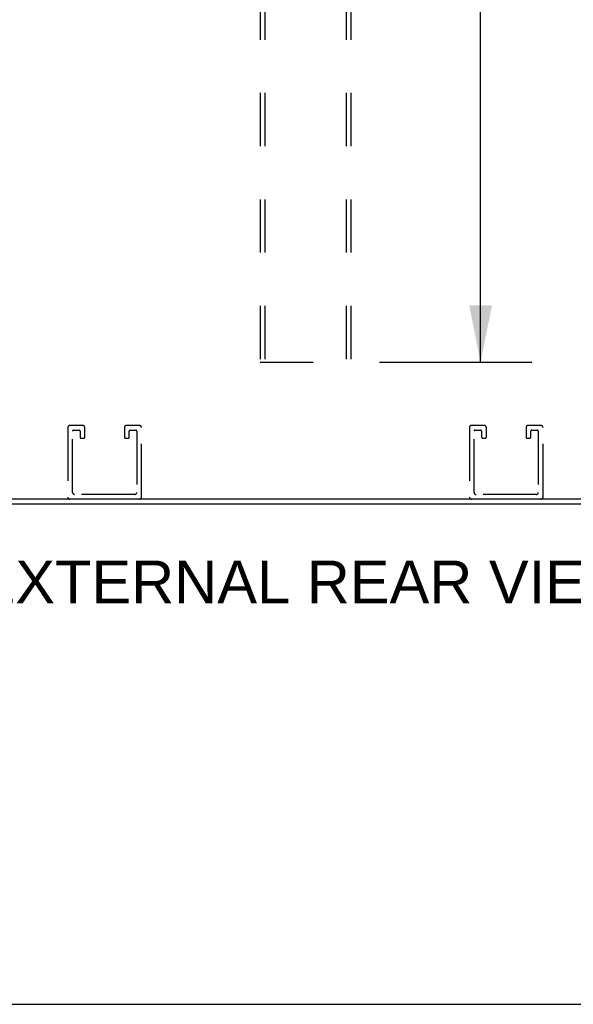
# Model space of a CAD drawing. Header units: inches. Extents: x 0 to 213, y 0 to 138.
# Tile 44 of 50: x 171 to 183, y 0 to 22. Entities that reach past the tile are written whole.
import ezdxf

# ---------------------------------------------------------------- set-up
doc = ezdxf.new("R2010")
doc.units = ezdxf.units.IN
doc.header["$LTSCALE"] = 11.736377
doc.header["$MEASUREMENT"] = 0
doc.linetypes.add('HIDDEN', pattern=[0.2, 0.1, -0.1])
doc.layers.get('0').update_dxf_attribs({"linetype": 'CONTINUOUS'})
doc.layers.add('DEFAULT_2', color=8, linetype='HIDDEN')
doc.layers.add('DIMENSIONS', color=7, linetype='CONTINUOUS')
doc.styles.get("Standard").update_dxf_attribs({"font": 'arial.ttf'})
doc.dimstyles.new('DIMSTYLE_1', dxfattribs={"dimtxt": 0.941421, "dimasz": 1.255227, "dimexe": 0.09, "dimexo": 0.07, "dimgap": 0.0375, "dimtad": 0, "dimtih": 1, "dimtoh": 1, "dimzin": 4, "dimdsep": 46, "dimtxsty": 'Standard', "dimblk": '_FILLED', "dimblk1": '_FILLED', "dimblk2": '_FILLED', "dimcen": 0.09, "dimazin": 1, "dimtfac": 1, "dimtdec": 3, "dimtofl": 0, "dimtmove": 0, "dimatfit": 3, "dimldrblk": '_FILLED', "dimfxl": 0, "dimtolj": 1, "dimtzin": 4, "dimarcsym": 0})

# ---------------------------------------------------------------- blocks, each defined once
blk = doc.blocks.new('_FILLED')
at = {"color": 0, "linetype": 'ByBlock'}
blk.add_solid([(0, 0), (-1, 0.2), (-1, -0.2)], dxfattribs=at)
blk = doc.blocks.new('*D5')
at = {"layer": 'DIMENSIONS', "color": 2, "linetype": 'Continuous'}
for p, q in [((179.104, 78.773), (182.466, 78.773)), ((181.336, 78.773), (181.336, 47.406)), ((181.336, 14.157), (181.336, 45.524)), ((179.104, 14.157), (182.466, 14.157))]:
    blk.add_line(p, q, dxfattribs=at)
at = {"layer": 'DIMENSIONS', "color": 2, "linetype": 'Continuous', "xscale": 1.2552274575, "yscale": 1.2552274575, "zscale": 1.2552274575}
for p, rotation in [((181.336, 78.773), 90), ((181.336, 14.157), 270)]:
    blk.add_blockref('_FILLED', p, dxfattribs=dict(at, rotation=rotation))
at = {"layer": 'DIMENSIONS', "color": 2, "linetype": 'Continuous', "insert": (181.336, 46.936), "char_height": 0.9414, "width": 3.28972, "attachment_point": 2, "line_spacing_factor": 0.9}
blk.add_mtext('64.62', dxfattribs=at)

msp = doc.modelspace()

# ---------------------------------------------------------------- linework, layer by layer
at = {"color": 3, "linetype": 'Continuous'}
for p, q in [((200.975, 11.136), (153.969, 11.136)), ((153.902, 11.032), (201.042, 11.032))]:
    msp.add_line(p, q, dxfattribs=at)
at = {"color": 7, "linetype": 'Continuous'}
msp.add_line((0, 0), (213.389, 0), dxfattribs=at)
at = {"layer": 'DEFAULT_2', "color": 8, "linetype": 'HIDDEN'}
for p, q in [((176.472, 78.773), (176.472, 14.157)), ((176.576, 78.773), (176.576, 14.157)), ((178.368, 78.773), (178.368, 14.157)), ((178.472, 78.773), (178.472, 14.157)), ((176.472, 14.157), (178.472, 14.157)), ((172.23, 12.715), (172.23, 11.182)), ((172.559, 12.761), (172.276, 12.761)), ((172.334, 11.286), (172.334, 12.634)), ((172.357, 12.657), (172.478, 12.657)), ((172.501, 12.634), (172.501, 12.503)), ((172.605, 12.503), (172.605, 12.715)), ((173.48, 12.715), (173.48, 12.503)), ((173.809, 12.761), (173.526, 12.761)), ((173.584, 12.503), (173.584, 12.634)), ((173.607, 12.657), (173.728, 12.657)), ((173.751, 12.634), (173.751, 11.286)), ((173.855, 11.182), (173.855, 12.715)), ((181.088, 12.715), (181.088, 11.182)), ((181.417, 12.761), (181.134, 12.761)), ((181.192, 11.286), (181.192, 12.634)), ((181.215, 12.657), (181.336, 12.657)), ((181.359, 12.634), (181.359, 12.503)), ((181.463, 12.503), (181.463, 12.715)), ((182.338, 12.715), (182.338, 12.503)), ((182.667, 12.761), (182.384, 12.761)), ((182.442, 12.503), (182.442, 12.634)), ((182.465, 12.657), (182.586, 12.657)), ((182.609, 12.634), (182.609, 11.286)), ((182.713, 11.182), (182.713, 12.715)), ((172.524, 12.48), (172.582, 12.48)), ((173.503, 12.48), (173.561, 12.48)), ((181.382, 12.48), (181.44, 12.48)), ((182.361, 12.48), (182.419, 12.48)), ((173.705, 11.24), (172.38, 11.24)), ((182.563, 11.24), (181.238, 11.24))]:
    msp.add_line(p, q, dxfattribs=at)
for centre, radius, start, end in [((172.276, 12.715), 0.046, 90, 180), ((172.357, 12.634), 0.023, 90, 180), ((172.478, 12.634), 0.023, 0, 90), ((172.559, 12.715), 0.046, 0, 90), ((173.526, 12.715), 0.046, 90, 180), ((173.607, 12.634), 0.023, 90, 180), ((173.728, 12.634), 0.023, 0, 90), ((173.809, 12.715), 0.046, 0, 90), ((181.134, 12.715), 0.046, 90, 180), ((181.215, 12.634), 0.023, 90, 180), ((181.336, 12.634), 0.023, 0, 90), ((181.417, 12.715), 0.046, 0, 90), ((182.384, 12.715), 0.046, 90, 180), ((182.465, 12.634), 0.023, 90, 180), ((182.586, 12.634), 0.023, 0, 90), ((182.667, 12.715), 0.046, 0, 90), ((172.524, 12.503), 0.023, 180, 270), ((172.582, 12.503), 0.023, 270, 360), ((173.503, 12.503), 0.023, 180, 270), ((173.561, 12.503), 0.023, 270, 360), ((181.382, 12.503), 0.023, 180, 270), ((181.44, 12.503), 0.023, 270, 360), ((182.361, 12.503), 0.023, 180, 270), ((182.419, 12.503), 0.023, 270, 360), ((172.276, 11.182), 0.046, 180, 270), ((172.38, 11.286), 0.046, 180, 270), ((173.705, 11.286), 0.046, 270, 360), ((173.809, 11.182), 0.046, 270, 360), ((181.134, 11.182), 0.046, 180, 270), ((181.238, 11.286), 0.046, 180, 270), ((182.563, 11.286), 0.046, 270, 360), ((182.667, 11.182), 0.046, 270, 360)]:
    msp.add_arc(centre, radius, start, end, dxfattribs=at)

# ---------------------------------------------------------------- texts
at = {"layer": 'DIMENSIONS', "color": 2, "linetype": 'Continuous', "insert": (177.537, 9.782), "char_height": 0.94142, "width": 14.65676, "attachment_point": 2, "line_spacing_factor": 0.9}
msp.add_mtext('EXTERNAL REAR VIEW', dxfattribs=at)

# ---------------------------------------------------------------- dimensions: what is measured, and where the dimension line sits
at = {"layer": 'DIMENSIONS', "color": 2, "linetype": 'Continuous'}
dim = msp.add_linear_dim(base=(181.336, 78.773), p1=(179.034, 14.157), p2=(179.034, 78.773), angle=90, text='<>\\P[]', dimstyle='DIMSTYLE_1', dxfattribs=at)
dim.commit()
dim.dimension.update_dxf_attribs({"geometry": '*D5', "text_midpoint": (181.323, 46.46), "dimtype": 160})

doc.saveas('drawing.dxf')
